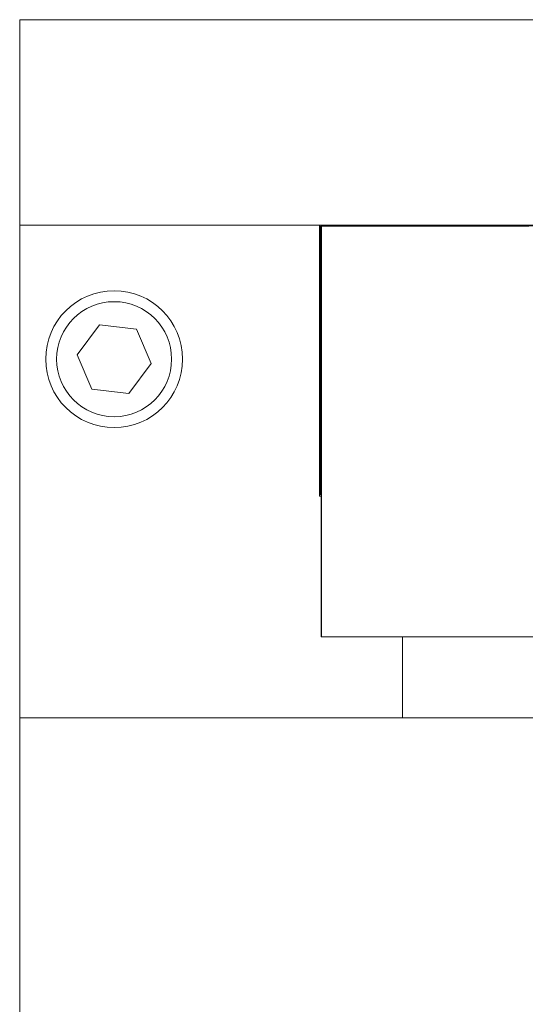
# Model space of a CAD drawing. Header units: inches. Extents: x 2.7 to 30.3, y 1.5 to 20.9.
# Tile 11 of 32: x 11.9 to 12.9, y 5.3 to 7.1. Entities that reach past the tile are written whole.
import ezdxf

# ---------------------------------------------------------------- set-up
doc = ezdxf.new("R2010")
doc.units = ezdxf.units.IN
doc.header["$MEASUREMENT"] = 0

msp = doc.modelspace()

# ---------------------------------------------------------------- linework, layer by layer
at = {"color": 7, "linetype": 'Continuous', "lineweight": 15}
for p, q in [((11.9339, 7.121), (11.9339, 6.746)), ((11.9339, 7.121), (14.6839, 7.121)), ((11.9339, 6.746), (11.9339, 5.846)), ((11.9339, 6.746), (12.4814, 6.746)), ((11.9339, 6.746), (14.6839, 6.746)), ((12.4814, 6.251), (12.4814, 6.746)), ((12.4814, 6.744), (12.4833, 6.744)), ((12.4833, 6.744), (12.4833, 6.254)), ((12.4846, 6.744), (12.4846, 5.994)), ((12.4846, 6.744), (12.4849, 6.744)), ((12.4849, 6.744), (12.4849, 5.994)), ((12.4849, 6.744), (12.8639, 6.744)), ((12.6212, 6.7444), (12.6156, 6.744)), ((13.9967, 6.7444), (12.6212, 6.7444)), ((12.6216, 6.7444), (12.6216, 6.746)), ((12.7102, 6.7444), (12.7102, 6.746)), ((12.0797, 6.5637), (12.0388, 6.5091)), ((12.1474, 6.5556), (12.0797, 6.5637)), ((12.1742, 6.4929), (12.1474, 6.5556)), ((12.0388, 6.5091), (12.0656, 6.4464)), ((12.1333, 6.4383), (12.1742, 6.4929)), ((12.0656, 6.4464), (12.1333, 6.4383)), ((12.4833, 6.254), (12.4814, 6.254)), ((12.4814, 6.251), (12.4846, 6.251)), ((12.4846, 5.994), (12.4849, 5.994)), ((12.4849, 5.994), (14.1369, 5.994)), ((12.6329, 5.994), (12.6329, 5.846)), ((11.9339, 5.846), (12.6329, 5.846)), ((11.9339, 5.846), (11.9339, 4.246)), ((12.6329, 5.846), (13.985, 5.846))]:
    msp.add_line(p, q, dxfattribs=at)
for radius in [0.125, 0.105]:
    msp.add_circle((12.1064, 6.501), radius, dxfattribs=at)

doc.saveas('drawing.dxf')
